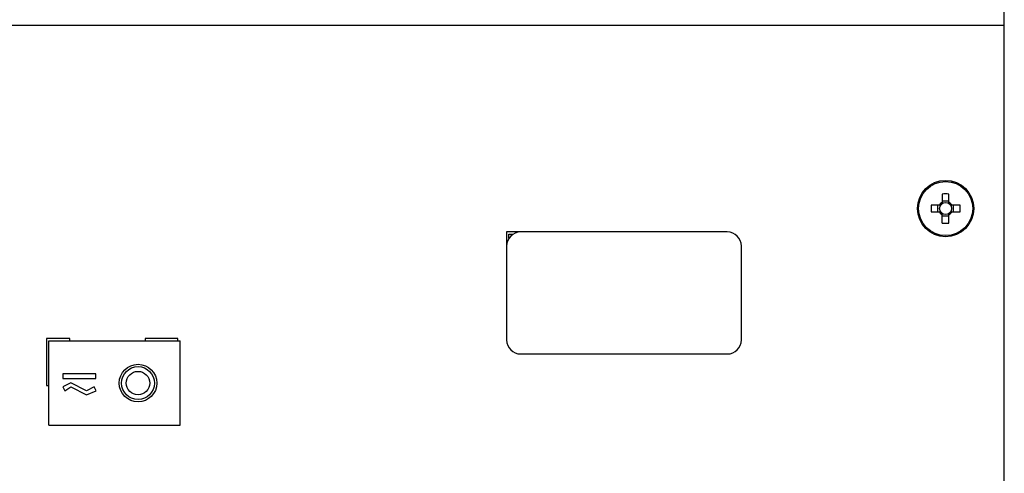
# Model space of a CAD drawing. Header units: millimetres. Extents: x 0 to 2000, y 0 to 2200.
# Tile 19 of 54: x 1262 to 1471, y 919 to 1016. Entities that reach past the tile are written whole.
import ezdxf

# ---------------------------------------------------------------- set-up
doc = ezdxf.new("R2010")
doc.units = ezdxf.units.MM
doc.header["$LTSCALE"] = 143.407407
doc.layers.add('00_COMPONENTS', color=7, linetype='CONTINUOUS')

msp = doc.modelspace()

# ---------------------------------------------------------------- linework, layer by layer
at = {"layer": '00_COMPONENTS', "color": 7, "linetype": 'CONTINUOUS'}
for p, q in [((1471.39, 469.85), (1471.39, 1393.85)), ((1471.39, 1014.85), (1041.39, 1014.85)), ((1458.18, 978.94), (1458.18, 976.92)), ((1458.18, 977.48), (1459.6, 977.48)), ((1459.6, 976.92), (1459.6, 978.94)), ((1457.82, 976.56), (1455.79, 976.56)), ((1455.79, 975.14), (1457.82, 975.14)), ((1457.26, 975.14), (1457.26, 976.56)), ((1461.98, 976.56), (1459.95, 976.56)), ((1459.95, 975.14), (1461.98, 975.14)), ((1460.51, 976.56), (1460.51, 975.14)), ((1458.18, 972.76), (1458.18, 974.78)), ((1459.6, 974.23), (1458.18, 974.23)), ((1459.6, 972.76), (1459.6, 974.78)), ((1412.39, 970.85), (1365.39, 970.85)), ((1365.39, 970.85), (1365.39, 947.85)), ((1365.89, 970.35), (1366.73, 970.35)), ((1365.89, 969.51), (1365.89, 970.35)), ((1415.39, 947.85), (1415.39, 967.85)), ((1272.39, 948.15), (1267.39, 948.15)), ((1267.39, 948.15), (1267.39, 938.15)), ((1272.39, 947.65), (1272.39, 948.15)), ((1295.39, 948.15), (1288.39, 948.15)), ((1288.39, 948.15), (1288.39, 947.65)), ((1295.39, 947.65), (1295.39, 948.15)), ((1267.89, 947.65), (1295.89, 947.65)), ((1267.89, 929.65), (1267.89, 947.65)), ((1295.89, 929.65), (1295.89, 947.65)), ((1368.39, 944.85), (1412.39, 944.85)), ((1277.89, 940.65), (1270.89, 940.65)), ((1270.89, 940.65), (1270.89, 939.65)), ((1270.89, 939.65), (1277.89, 939.65)), ((1277.89, 939.65), (1277.89, 940.65)), ((1267.39, 938.15), (1267.89, 938.15)), ((1272.55, 938.71), (1270.89, 937.86)), ((1270.89, 937.86), (1271.3, 937.01)), ((1271.3, 937.01), (1272.55, 937.86)), ((1275.89, 937.01), (1272.55, 938.71)), ((1272.55, 937.86), (1275.89, 936.16)), ((1277.55, 937.86), (1275.89, 937.01)), ((1277.97, 937.01), (1277.55, 937.86)), ((1275.89, 936.16), (1277.97, 937.01)), ((1267.89, 929.65), (1295.89, 929.65))]:
    msp.add_line(p, q, dxfattribs=at)
for centre, radius in [((1458.89, 975.85), 6), ((1458.89, 975.85), 5.77), ((1458.89, 975.85), 1.28), ((1286.89, 938.65), 4), ((1286.89, 938.65), 3.5), ((1286.89, 938.65), 2.5)]:
    msp.add_circle(centre, radius, dxfattribs=at)
for centre, radius, start, end in [((1458.89, 956.82), 22.13, 88.1615, 91.8385), ((1477.91, 975.85), 22.13, 178.162, 180.0009), ((1477.91, 975.85), 22.13, 179.9991, 181.838), ((1458.89, 975.85), 1.51, 117.9589, 152.0411), ((1458.89, 975.85), 1.51, 207.9589, 242.0411), ((1458.89, 975.85), 1.51, 27.9589, 62.0411), ((1458.89, 975.85), 1.51, 297.9589, 332.0411), ((1439.86, 975.85), 22.13, 359.9991, 1.838), ((1439.86, 975.85), 22.13, 358.162, 0.0009), ((1458.89, 994.88), 22.13, 268.1615, 271.8385), ((1368.39, 967.85), 3, 90, 180), ((1412.39, 967.85), 3, 0, 90), ((1368.39, 947.85), 3, 180, 270), ((1412.39, 947.85), 3, 270, 360)]:
    msp.add_arc(centre, radius, start, end, dxfattribs=at)

doc.saveas('drawing.dxf')
